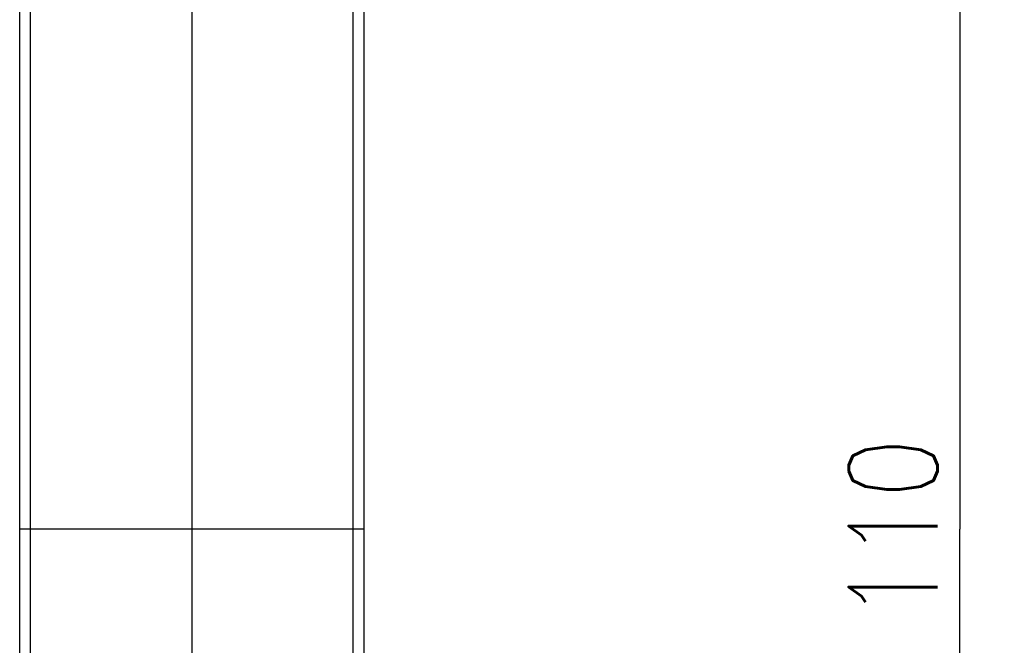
# Model space of a CAD drawing. Header units: millimetres. Extents: x 0 to 210, y 0 to 297.
# Tile 4 of 11: x 61 to 83, y 107 to 121. Entities that reach past the tile are written whole.
import ezdxf

# ---------------------------------------------------------------- set-up
doc = ezdxf.new("R2010")
doc.units = ezdxf.units.MM
doc.header["$LTSCALE"] = 19.36
doc.layers.get('0').update_dxf_attribs({"linetype": 'CONTINUOUS'})
doc.styles.get("Standard").update_dxf_attribs({"font": 'SIMPLEX.SHX', "width": 0.8})
doc.dimstyles.new('DIMSTYLE_1', dxfattribs={"dimtxt": 2, "dimasz": 2, "dimexe": 1, "dimexo": 1, "dimgap": 0.5, "dimtad": 1, "dimlfac": 4, "dimdsep": 46, "dimtxsty": 'Standard', "dimblk": '_FILLED', "dimblk1": '_FILLED', "dimblk2": '_FILLED', "dimcen": 0.09, "dimazin": 2, "dimtp": 0.01, "dimtm": 0.01, "dimtfac": 1, "dimtofl": 0, "dimtmove": 0, "dimatfit": 3, "dimldrblk": '_FILLED', "dimfxl": 0, "dimtolj": 1, "dimarcsym": 0})

# ---------------------------------------------------------------- blocks, each defined once
blk = doc.blocks.new('_FILLED')
at = {"color": 0, "linetype": 'ByBlock'}
blk.add_solid([(0, 0), (-1, 0.25), (-1, -0.25)], dxfattribs=at)
blk = doc.blocks.new('*D1')
at = {"color": 8}
for p, q in [((71.795, 123.726), (82.938, 123.726)), ((81.938, 123.726), (81.938, 109.976)), ((81.938, 96.226), (81.938, 109.976)), ((71.795, 96.226), (82.938, 96.226))]:
    blk.add_line(p, q, dxfattribs=at)
at = {"color": 8, "xscale": 2, "yscale": 2, "zscale": 2}
for p, rotation in [((81.938, 123.726), 90), ((81.938, 96.226), 270)]:
    blk.add_blockref('_FILLED', p, dxfattribs=dict(at, rotation=rotation))
at = {"color": 8, "insert": (79.438, 109.976), "char_height": 2, "width": 4.8, "attachment_point": 2, "rotation": 90, "line_spacing_factor": 0.9}
blk.add_mtext('110', dxfattribs=at)

msp = doc.modelspace()

# ---------------------------------------------------------------- linework, layer by layer
at = {"color": 7}
for p, q in [((68.5396, 85.1368), (68.5396, 127.9181)), ((60.7896, 85.1368), (60.7896, 125.4115)), ((64.6646, 123.9244), (64.6646, 84.8235)), ((61.0353, 84.8868), (61.0353, 123.5169)), ((68.294, 84.8868), (68.294, 123.5169)), ((68.294, 109.9756), (61.0353, 109.9756))]:
    msp.add_line(p, q, dxfattribs=at)
for points, knots in [([(61.0353, 109.9756), (61.0038, 109.9756), (60.9582, 109.9755), (60.9003, 109.9749), (60.8633, 109.9746), (60.8341, 109.9734), (60.8098, 109.974), (60.7995, 109.9711), (60.7896, 109.9729), (60.7896, 109.9713)], [0, 0, 0, 0, 0.3837947, 0.5566668, 0.7078294, 0.8317042, 0.9238171, 0.980493, 1, 1, 1, 1]), ([(68.5396, 109.9713), (68.5396, 109.9729), (68.5298, 109.9711), (68.5195, 109.974), (68.4952, 109.9734), (68.466, 109.9746), (68.429, 109.9749), (68.3711, 109.9755), (68.3254, 109.9756), (68.294, 109.9756)], [0, 0, 0, 0, 0.0194627, 0.0760923, 0.1681634, 0.2919982, 0.4431568, 0.6160822, 1, 1, 1, 1])]:
    msp.add_open_spline(points, degree=3, knots=knots, dxfattribs=at)

# ---------------------------------------------------------------- dimensions: what is measured, and where the dimension line sits
at = {"color": 8}
dim = msp.add_linear_dim(base=(81.9378, 96.2256), p1=(70.7953, 123.7256), p2=(70.7953, 96.2256), angle=270, dimstyle='DIMSTYLE_1', dxfattribs=at)
dim.commit()
dim.dimension.update_dxf_attribs({"geometry": '*D1', "text_midpoint": (81.9378, 110.1756), "dimtype": 160})

doc.saveas('drawing.dxf')
